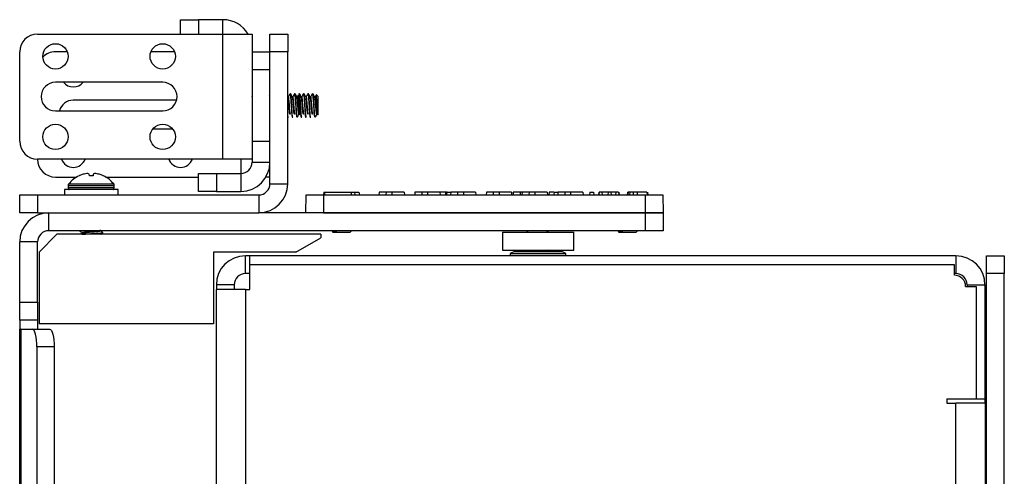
# Model space of a CAD drawing. Header units: inches. Extents: x 0.3 to 33.8, y 0.2 to 21.7.
# Tile 118 of 192: x 17.559 to 18.248, y 12.083 to 12.402. Entities that reach past the tile are written whole.
import ezdxf

# ---------------------------------------------------------------- set-up
doc = ezdxf.new("R2010")
doc.units = ezdxf.units.IN
doc.header["$MEASUREMENT"] = 0

msp = doc.modelspace()

# ---------------------------------------------------------------- linework, layer by layer
at = {"color": 7, "linetype": 'Continuous', "lineweight": 25}
for p, q in [((17.67181, 12.39217), (17.67181, 12.40217)), ((17.67181, 12.40217), (17.68431, 12.40217)), ((17.70143, 12.40217), (17.68431, 12.40217)), ((17.68431, 12.40217), (17.68431, 12.39217)), ((17.70143, 12.39217), (17.70143, 12.40217)), ((17.57181, 12.39217), (17.70143, 12.39217)), ((17.70143, 12.30467), (17.70143, 12.39217)), ((17.70143, 12.39217), (17.72181, 12.39217)), ((17.72181, 12.39217), (17.72181, 12.30467)), ((17.73431, 12.37967), (17.73431, 12.39217)), ((17.73431, 12.39217), (17.74681, 12.39217)), ((17.74681, 12.39217), (17.74681, 12.37967)), ((17.55931, 12.31717), (17.55931, 12.37967)), ((17.59259, 12.37967), (17.58431, 12.37967)), ((17.66759, 12.37967), (17.65103, 12.37967)), ((17.72181, 12.37967), (17.73431, 12.37967)), ((17.74681, 12.37967), (17.73431, 12.37967)), ((17.73431, 12.28754), (17.73431, 12.37967)), ((17.74681, 12.28754), (17.74681, 12.37967)), ((17.73431, 12.36717), (17.72181, 12.36717)), ((17.65931, 12.35842), (17.58431, 12.35842)), ((17.66899, 12.34592), (17.59681, 12.34592)), ((17.72186, 12.34828), (17.72181, 12.34838)), ((17.73431, 12.34838), (17.73399, 12.34891)), ((17.74686, 12.34828), (17.74681, 12.34838)), ((17.74874, 12.35037), (17.74835, 12.35037)), ((17.75187, 12.35037), (17.75148, 12.35037)), ((17.75551, 12.34842), (17.75426, 12.34966)), ((17.75499, 12.35037), (17.7546, 12.35037)), ((17.75551, 12.33592), (17.75551, 12.34842)), ((17.75812, 12.35037), (17.75773, 12.35037)), ((17.76124, 12.35037), (17.76085, 12.35037)), ((17.76437, 12.35037), (17.76398, 12.35037)), ((17.76801, 12.34842), (17.76676, 12.34966)), ((17.76801, 12.33592), (17.76801, 12.34842)), ((17.58431, 12.33842), (17.65931, 12.33842)), ((17.72223, 12.33401), (17.72227, 12.33408)), ((17.73418, 12.33411), (17.73423, 12.33403)), ((17.74681, 12.33397), (17.74718, 12.33397)), ((17.74723, 12.33401), (17.74727, 12.33408)), ((17.74981, 12.33411), (17.74986, 12.33403)), ((17.74991, 12.33397), (17.7503, 12.33397)), ((17.75036, 12.33401), (17.7504, 12.33408)), ((17.75524, 12.33565), (17.75551, 12.33592)), ((17.75616, 12.33397), (17.75655, 12.33397)), ((17.75929, 12.33397), (17.75968, 12.33397)), ((17.76241, 12.33397), (17.7628, 12.33397)), ((17.76774, 12.33565), (17.76801, 12.33592)), ((17.65247, 12.32592), (17.66614, 12.32592)), ((17.72181, 12.31717), (17.73431, 12.31717)), ((17.70143, 12.30467), (17.57181, 12.30467)), ((17.72181, 12.30467), (17.70143, 12.30467)), ((17.71393, 12.30467), (17.71393, 12.29467)), ((17.72181, 12.30467), (17.72181, 12.30254)), ((17.72181, 12.30254), (17.73431, 12.30254)), ((17.58431, 12.29217), (17.59908, 12.29217)), ((17.60088, 12.29308), (17.60081, 12.29308)), ((17.60434, 12.29429), (17.60375, 12.29414)), ((17.60792, 12.29414), (17.60778, 12.29429)), ((17.60802, 12.29317), (17.60792, 12.29414)), ((17.61038, 12.29308), (17.60823, 12.29308)), ((17.6107, 12.29414), (17.61059, 12.29317)), ((17.61083, 12.29429), (17.6107, 12.29414)), ((17.61486, 12.29414), (17.61427, 12.29429)), ((17.6178, 12.29308), (17.61773, 12.29308)), ((17.61953, 12.29217), (17.68431, 12.29217)), ((17.68431, 12.28217), (17.68431, 12.29467)), ((17.68431, 12.29467), (17.69681, 12.29467)), ((17.69681, 12.29467), (17.69681, 12.28217)), ((17.69681, 12.29467), (17.71393, 12.29467)), ((17.71393, 12.29467), (17.71393, 12.28217)), ((17.73431, 12.29217), (17.73147, 12.29217)), ((17.59056, 12.28347), (17.59056, 12.27967)), ((17.60564, 12.28347), (17.59056, 12.28347)), ((17.59321, 12.28634), (17.59321, 12.28491)), ((17.59321, 12.28634), (17.62541, 12.28634)), ((17.59321, 12.28491), (17.62541, 12.28491)), ((17.59322, 12.2848), (17.59363, 12.28368)), ((17.59322, 12.2848), (17.62539, 12.2848)), ((17.59355, 12.28734), (17.62506, 12.28734)), ((17.59363, 12.28368), (17.62498, 12.28368)), ((17.62806, 12.28347), (17.60564, 12.28347)), ((17.62498, 12.28368), (17.62539, 12.2848)), ((17.62541, 12.28491), (17.62541, 12.28634)), ((17.62806, 12.27967), (17.62806, 12.28347)), ((17.73431, 12.28754), (17.74681, 12.28754)), ((17.55931, 12.26717), (17.55931, 12.27967)), ((17.55931, 12.27967), (17.57181, 12.27967)), ((17.57181, 12.27967), (17.57181, 12.26717)), ((17.57181, 12.27967), (17.72643, 12.27967)), ((17.69681, 12.28217), (17.68431, 12.28217)), ((17.69681, 12.28217), (17.71393, 12.28217)), ((17.72643, 12.27967), (17.72643, 12.26717)), ((17.75931, 12.26717), (17.75952, 12.27967)), ((17.75952, 12.27967), (17.77181, 12.27967)), ((17.77198, 12.28167), (17.7718, 12.27967)), ((17.77181, 12.27967), (17.77181, 12.26717)), ((17.77181, 12.27967), (17.99681, 12.27967)), ((17.77198, 12.28167), (17.77246, 12.28167)), ((17.77246, 12.28167), (17.77233, 12.27967)), ((17.77246, 12.28167), (17.79108, 12.28167)), ((17.79108, 12.28167), (17.79108, 12.27967)), ((17.79108, 12.28167), (17.79352, 12.28167)), ((17.79352, 12.28167), (17.79377, 12.27967)), ((17.79352, 12.28167), (17.79649, 12.28167)), ((17.79649, 12.28167), (17.79681, 12.27967)), ((17.81071, 12.28167), (17.81054, 12.27967)), ((17.81548, 12.28167), (17.81543, 12.27967)), ((17.81957, 12.28167), (17.81957, 12.27967)), ((17.82813, 12.28167), (17.82831, 12.27967)), ((17.83571, 12.28167), (17.83554, 12.27967)), ((17.84048, 12.28167), (17.84043, 12.27967)), ((17.84457, 12.28167), (17.84457, 12.27967)), ((17.85313, 12.28167), (17.85331, 12.27967)), ((17.85707, 12.28167), (17.85707, 12.27967)), ((17.85813, 12.28167), (17.85728, 12.28167)), ((17.85798, 12.28167), (17.85781, 12.27967)), ((17.85798, 12.28167), (17.86063, 12.28167)), ((17.86071, 12.28167), (17.86054, 12.27967)), ((17.86063, 12.28167), (17.86067, 12.28121)), ((17.86548, 12.28167), (17.86543, 12.27967)), ((17.86957, 12.28167), (17.86957, 12.27967)), ((17.87109, 12.28167), (17.86978, 12.28167)), ((17.87813, 12.28167), (17.87831, 12.27967)), ((17.88571, 12.28167), (17.88554, 12.27967)), ((17.89048, 12.28167), (17.89043, 12.27967)), ((17.89457, 12.28167), (17.89457, 12.27967)), ((17.90313, 12.28167), (17.90331, 12.27967)), ((17.90446, 12.28167), (17.90429, 12.27967)), ((17.90923, 12.28167), (17.90918, 12.27967)), ((17.9104, 12.28167), (17.90923, 12.28167)), ((17.91071, 12.28167), (17.91054, 12.27967)), ((17.91548, 12.28167), (17.91543, 12.27967)), ((17.91957, 12.28167), (17.91957, 12.27967)), ((17.9213, 12.28167), (17.92008, 12.28167)), ((17.92813, 12.28167), (17.92831, 12.27967)), ((17.92946, 12.28167), (17.92929, 12.27967)), ((17.93298, 12.28167), (17.93281, 12.27967)), ((17.93298, 12.28167), (17.93548, 12.28167)), ((17.93548, 12.28167), (17.93549, 12.28167)), ((17.93548, 12.28167), (17.93559, 12.28027)), ((17.93571, 12.28167), (17.93554, 12.27967)), ((17.94048, 12.28167), (17.94043, 12.27967)), ((17.94457, 12.28167), (17.94457, 12.27967)), ((17.95313, 12.28167), (17.95331, 12.27967)), ((17.95798, 12.28167), (17.95781, 12.27967)), ((17.95798, 12.28167), (17.96063, 12.28167)), ((17.96063, 12.28167), (17.96081, 12.27967)), ((17.9643, 12.28167), (17.96413, 12.27967)), ((17.9643, 12.28167), (17.96413, 12.27967)), ((17.96448, 12.28167), (17.96431, 12.27967)), ((17.96646, 12.28167), (17.96448, 12.28167)), ((17.96646, 12.28167), (17.96664, 12.27967)), ((17.97076, 12.28167), (17.96646, 12.28167)), ((17.97076, 12.28167), (17.97059, 12.27967)), ((17.97275, 12.28167), (17.97076, 12.28167)), ((17.97275, 12.28167), (17.97292, 12.27967)), ((17.97615, 12.28167), (17.97275, 12.28167)), ((17.97615, 12.28167), (17.97597, 12.27967)), ((17.97813, 12.28167), (17.97615, 12.28167)), ((17.97813, 12.28167), (17.97831, 12.27967)), ((17.97831, 12.28167), (17.97848, 12.27967)), ((17.97831, 12.28167), (17.97848, 12.27967)), ((17.9843, 12.28167), (17.98413, 12.27967)), ((17.98448, 12.28167), (17.98431, 12.27967)), ((17.98477, 12.28167), (17.9846, 12.27967)), ((17.98585, 12.28167), (17.98572, 12.27967)), ((17.98825, 12.28167), (17.98819, 12.27967)), ((17.99117, 12.28167), (17.99117, 12.27967)), ((17.99681, 12.26717), (17.99681, 12.27967)), ((17.99681, 12.27967), (18.00909, 12.27967)), ((17.99787, 12.28167), (17.99804, 12.27967)), ((17.99831, 12.27967), (17.99813, 12.28167)), ((17.99813, 12.28167), (17.99831, 12.27967)), ((17.99831, 12.28167), (17.99848, 12.27967)), ((17.99831, 12.28167), (17.99848, 12.27967)), ((18.00909, 12.27967), (18.00931, 12.26717)), ((17.57181, 12.26717), (17.55931, 12.26717)), ((17.57181, 12.26717), (17.72643, 12.26717)), ((17.57968, 12.25467), (17.57968, 12.26717)), ((17.99681, 12.26717), (17.72643, 12.26717)), ((17.77181, 12.26717), (17.99681, 12.26717)), ((18.00931, 12.26717), (17.99681, 12.26717)), ((17.99681, 12.25467), (17.99681, 12.26717)), ((17.99681, 12.26717), (18.00931, 12.26717)), ((18.00931, 12.26717), (18.00931, 12.25467)), ((17.58531, 12.25217), (17.57281, 12.23967)), ((17.99681, 12.25467), (17.57968, 12.25467)), ((17.76981, 12.25217), (17.58531, 12.25217)), ((17.60111, 12.25467), (17.60111, 12.25456)), ((17.6152, 12.25481), (17.61581, 12.25517)), ((17.61751, 12.253), (17.61751, 12.25339)), ((17.75248, 12.23967), (17.76981, 12.24967)), ((17.76981, 12.25217), (17.76981, 12.24967)), ((17.77786, 12.25411), (17.77845, 12.25352)), ((17.77812, 12.25467), (17.77819, 12.25463)), ((17.79016, 12.25352), (17.77845, 12.25352)), ((17.79016, 12.25352), (17.79131, 12.25467)), ((17.89681, 12.25367), (17.89681, 12.24117)), ((17.89681, 12.25367), (17.94681, 12.25367)), ((17.91361, 12.25467), (17.91361, 12.25443)), ((17.92777, 12.25434), (17.92795, 12.25447)), ((17.94681, 12.24117), (17.94681, 12.25367)), ((17.97786, 12.25411), (17.97845, 12.25352)), ((17.97812, 12.25467), (17.97819, 12.25463)), ((17.99016, 12.25352), (17.97845, 12.25352)), ((17.99016, 12.25352), (17.99131, 12.25467)), ((18.00931, 12.25467), (17.99681, 12.25467)), ((17.57181, 12.2468), (17.55931, 12.2468)), ((17.55931, 12.20467), (17.55931, 12.2468)), ((17.57181, 12.20467), (17.57181, 12.2468)), ((17.57281, 12.23967), (17.57281, 12.18967)), ((17.69481, 12.23967), (17.69481, 12.18967)), ((17.75248, 12.23967), (17.69481, 12.23967)), ((17.71718, 12.22467), (17.71718, 12.23717)), ((17.7203, 12.23717), (17.71718, 12.23717)), ((17.7203, 12.23092), (17.7203, 12.23717)), ((18.21393, 12.23717), (17.7203, 12.23717)), ((17.89681, 12.24117), (17.94681, 12.24117)), ((17.90531, 12.24017), (17.90231, 12.23867)), ((17.90231, 12.23867), (17.90231, 12.23717)), ((17.90231, 12.23867), (17.94131, 12.23867)), ((17.90531, 12.24017), (17.93831, 12.24017)), ((17.91487, 12.24117), (17.91569, 12.24069)), ((17.91569, 12.24044), (17.91523, 12.24017)), ((17.91581, 12.24069), (17.91566, 12.2408)), ((17.92979, 12.2407), (17.92901, 12.24117)), ((17.9296, 12.24017), (17.92999, 12.2404)), ((17.92972, 12.24067), (17.9299, 12.24076)), ((17.93001, 12.24037), (17.93001, 12.24076)), ((17.94131, 12.23867), (17.93831, 12.24017)), ((17.94131, 12.23717), (17.94131, 12.23867)), ((18.21393, 12.23717), (18.21393, 12.22467)), ((18.23531, 12.22467), (18.23531, 12.23717)), ((18.23531, 12.23717), (18.24781, 12.23717)), ((18.24781, 12.23717), (18.24781, 12.22467)), ((17.7203, 12.21367), (17.7203, 12.23092)), ((18.21287, 12.23092), (17.7203, 12.23092)), ((18.21287, 12.22361), (18.21287, 12.23092)), ((17.7203, 12.22467), (17.71718, 12.22467)), ((18.21393, 12.22467), (18.21287, 12.22467)), ((18.24781, 12.22467), (18.23531, 12.22467)), ((18.23531, 10.68467), (18.23531, 12.22467)), ((18.24781, 10.68467), (18.24781, 12.22467)), ((17.70931, 12.2168), (17.69681, 12.2168)), ((17.69681, 12.2168), (17.69681, 12.21367)), ((17.70931, 12.2168), (17.70931, 12.21367)), ((18.22074, 12.21574), (18.22806, 12.21574)), ((18.22181, 12.2168), (18.23431, 12.2168)), ((18.22181, 12.2168), (18.22181, 12.21574)), ((18.22806, 12.21574), (18.22806, 12.13717)), ((18.23431, 12.13717), (18.23431, 12.2168)), ((17.69681, 10.69567), (17.69681, 12.21367)), ((17.71718, 12.21367), (17.69681, 12.21367)), ((17.71718, 12.21367), (17.71718, 10.69567)), ((17.71718, 12.21367), (17.7203, 12.21367)), ((17.55931, 12.19217), (17.55931, 12.20467)), ((17.55931, 12.20467), (17.57181, 12.20467)), ((17.57181, 12.20467), (17.57181, 12.19217)), ((18.23431, 12.19967), (18.23531, 12.19967)), ((17.57181, 12.19217), (17.55931, 12.19217)), ((17.55931, 12.19217), (17.55931, 12.18592)), ((17.57181, 12.19217), (17.57181, 12.18592)), ((17.69481, 12.18967), (17.57281, 12.18967)), ((17.55931, 10.72342), (17.55931, 12.18592)), ((17.56, 12.18592), (17.55931, 12.18592)), ((17.56, 12.18592), (17.56, 10.72342)), ((17.56, 12.18592), (17.56813, 12.18592)), ((17.56813, 12.18592), (17.5802, 12.18592)), ((17.58344, 12.17342), (17.57136, 12.17342)), ((17.57136, 12.17342), (17.57136, 10.73592)), ((17.58344, 12.17342), (17.58344, 10.73592)), ((18.20768, 12.13717), (18.20768, 12.13417)), ((18.20768, 12.13717), (18.22806, 12.13717)), ((18.20768, 12.13417), (18.21393, 12.13417)), ((18.21393, 10.77517), (18.21393, 12.13417)), ((18.23431, 12.13417), (18.21393, 12.13417)), ((18.22806, 12.13717), (18.23431, 12.13717)), ((18.23431, 12.13417), (18.23431, 12.13717)), ((18.23431, 12.13417), (18.23431, 10.77517))]:
    msp.add_line(p, q, dxfattribs=at)
at = {"color": 7, "linetype": 'Continuous', "lineweight": 25, "flags": 128}
for points in [[(17.59024, 12.36998), (17.59055, 12.3703), (17.59087, 12.37061)], [(17.66524, 12.36998), (17.66555, 12.3703), (17.66587, 12.37061)], [(17.59024, 12.31373), (17.59055, 12.31405), (17.59087, 12.31436)], [(17.66524, 12.31373), (17.66555, 12.31405), (17.66587, 12.31436)], [(17.57136, 12.17342), (17.5713, 12.17586), (17.57112, 12.1782), (17.57082, 12.18036), (17.57042, 12.18226), (17.56993, 12.18381), (17.56937, 12.18497), (17.56876, 12.18568), (17.56813, 12.18592)], [(17.5802, 12.18592), (17.58083, 12.18568), (17.58144, 12.18497), (17.582, 12.18381), (17.58249, 12.18226), (17.58289, 12.18036), (17.58319, 12.1782), (17.58337, 12.17586), (17.58344, 12.17342)]]:
    msp.add_lwpolyline(points, dxfattribs=at)
at = {"color": 7, "linetype": 'Continuous', "lineweight": 25}
for centre in [(17.58431, 12.37654), (17.65931, 12.37654), (17.58431, 12.32029), (17.65931, 12.32029)]:
    msp.add_circle(centre, 0.00885, dxfattribs=at)
for centre, radius, start, end in [((17.70143, 12.3818), 0.02037, 30.60914, 90), ((17.57181, 12.37967), 0.0125, 90, 180), ((17.58431, 12.36717), 0.0125, 90, 134.96889), ((17.58431, 12.34842), 0.01, 90, 270), ((17.59681, 12.36404), 0.00885, 219.464, 320.536), ((17.65931, 12.34842), 0.01, 270, 90), ((17.59681, 12.33592), 0.01, 90, 165.52249), ((17.57181, 12.31717), 0.0125, 180, 270), ((17.58431, 12.30467), 0.0125, 180, 270), ((17.59681, 12.30779), 0.00885, 200.67749, 339.32251), ((17.67181, 12.30779), 0.00885, 200.67749, 339.32251), ((17.71393, 12.30254), 0.00787, 270, 0), ((17.71393, 12.30254), 0.02037, 270, 0), ((17.60931, 12.27489), 0.02008, 115.02693, 141.66575), ((17.6093, 12.27477), 0.02014, 105.98604, 114.00582), ((17.60801, 12.27772), 0.01697, 96.27245, 102.47899), ((17.606, 12.29079), 0.00392, 62.98189, 75.27174), ((17.61261, 12.29079), 0.00392, 104.72826, 117.01811), ((17.6106, 12.27772), 0.01697, 77.52101, 83.72755), ((17.60931, 12.27477), 0.02014, 65.99418, 74.01396), ((17.60931, 12.27489), 0.02008, 38.33425, 64.97307), ((17.59482, 12.28634), 0.00161, 141.66575, 180), ((17.59353, 12.28491), 0.000322, 180, 200), ((17.59393, 12.28379), 0.000322, 200, 270), ((17.62468, 12.28379), 0.000322, 270, 340), ((17.6238, 12.28634), 0.00161, 0, 38.33425), ((17.62508, 12.28491), 0.000322, 340, 0), ((17.72643, 12.28754), 0.02037, 270, 0), ((17.72643, 12.28754), 0.00787, 270, 0), ((17.57968, 12.2468), 0.02037, 90, 180), ((17.57968, 12.2468), 0.00787, 90, 180), ((17.71718, 12.2168), 0.02037, 90, 180), ((18.21393, 12.2168), 0.02037, 0, 90), ((17.71718, 12.2168), 0.00787, 90, 180), ((18.21287, 12.21574), 0.00787, 0, 90), ((18.21393, 12.2168), 0.00787, 0, 90)]:
    msp.add_arc(centre, radius, start, end, dxfattribs=at)
for points, knots in [([(17.74842, 12.33615), (17.74837, 12.33608), (17.74826, 12.33592), (17.74808, 12.33676), (17.74789, 12.33839), (17.74769, 12.34063), (17.7475, 12.34309), (17.7473, 12.34544), (17.74711, 12.34721), (17.74696, 12.34817), (17.74688, 12.34819), (17.74686, 12.34819)], [0, 0, 0, 0, 0.089295, 0.214401, 0.339507, 0.464612, 0.589718, 0.714824, 0.83993, 0.965035, 1, 1, 1, 1]), ([(17.74829, 12.35031), (17.7481, 12.34997), (17.7477, 12.34929), (17.7473, 12.34861), (17.7471, 12.34827)], [0, 0, 0, 0, 0.500399, 1, 1, 1, 1]), ([(17.74874, 12.33611), (17.74872, 12.33608), (17.74863, 12.33598), (17.74847, 12.33678), (17.74828, 12.33839), (17.74808, 12.34063), (17.74789, 12.3431), (17.74769, 12.34543), (17.7475, 12.34723), (17.74733, 12.34826), (17.74722, 12.34824), (17.74718, 12.34823)], [0, 0, 0, 0, 0.045209, 0.170414, 0.295619, 0.420823, 0.546028, 0.671232, 0.796437, 0.921642, 1, 1, 1, 1]), ([(17.74835, 12.35022), (17.74839, 12.35023), (17.7485, 12.35026), (17.74867, 12.34889), (17.74886, 12.3465), (17.74906, 12.3434), (17.74926, 12.34013), (17.74945, 12.33714), (17.74965, 12.335), (17.7498, 12.33394), (17.74989, 12.33408), (17.74991, 12.33412)], [0, 0, 0, 0, 0.078244, 0.203244, 0.328244, 0.453244, 0.578244, 0.703244, 0.828244, 0.953244, 1, 1, 1, 1]), ([(17.7503, 12.33412), (17.75028, 12.33408), (17.75019, 12.33394), (17.75004, 12.335), (17.74984, 12.33714), (17.74965, 12.34013), (17.74945, 12.3434), (17.74926, 12.3465), (17.74906, 12.34889), (17.74889, 12.35026), (17.74878, 12.35023), (17.74874, 12.35022)], [0, 0, 0, 0, 0.046756, 0.171756, 0.296756, 0.421756, 0.546756, 0.671756, 0.796756, 0.921756, 1, 1, 1, 1]), ([(17.74998, 12.34828), (17.74979, 12.34862), (17.74939, 12.3493), (17.749, 12.34998), (17.7488, 12.35032)], [0, 0, 0, 0, 0.499808, 1, 1, 1, 1]), ([(17.75154, 12.33615), (17.7515, 12.33608), (17.75139, 12.33592), (17.75121, 12.33676), (17.75101, 12.33839), (17.75082, 12.34063), (17.75062, 12.3431), (17.75043, 12.34543), (17.75023, 12.34723), (17.75006, 12.34825), (17.74996, 12.34823), (17.74992, 12.34823)], [0, 0, 0, 0, 0.085721, 0.205819, 0.325917, 0.446016, 0.566114, 0.686212, 0.80631, 0.926408, 1, 1, 1, 1]), ([(17.75142, 12.35031), (17.75122, 12.34997), (17.75082, 12.34929), (17.75043, 12.34861), (17.75023, 12.34827)], [0, 0, 0, 0, 0.500399, 1, 1, 1, 1]), ([(17.75186, 12.33611), (17.75184, 12.33608), (17.75175, 12.33598), (17.7516, 12.33678), (17.7514, 12.33839), (17.75121, 12.34063), (17.75101, 12.3431), (17.75082, 12.34543), (17.75062, 12.34723), (17.75045, 12.34826), (17.75035, 12.34824), (17.7503, 12.34823)], [0, 0, 0, 0, 0.045209, 0.170414, 0.295619, 0.420823, 0.546028, 0.671232, 0.796437, 0.921642, 1, 1, 1, 1]), ([(17.75148, 12.35022), (17.75152, 12.35023), (17.75162, 12.35026), (17.75179, 12.34889), (17.75199, 12.3465), (17.75219, 12.3434), (17.75238, 12.34013), (17.75258, 12.33713), (17.75277, 12.33504), (17.75291, 12.334), (17.75298, 12.33407), (17.75298, 12.33407)], [0, 0, 0, 0, 0.0813106, 0.211209, 0.3411074, 0.4710058, 0.6009043, 0.7308027, 0.8607011, 0.9905995, 1, 1, 1, 1]), ([(17.75348, 12.33416), (17.75344, 12.33408), (17.75333, 12.33388), (17.75316, 12.33499), (17.75297, 12.33715), (17.75277, 12.34013), (17.75258, 12.3434), (17.75238, 12.3465), (17.75219, 12.34889), (17.75201, 12.35026), (17.75191, 12.35023), (17.75187, 12.35022)], [0, 0, 0, 0, 0.076792, 0.197853, 0.318914, 0.439976, 0.561037, 0.682098, 0.80316, 0.924221, 1, 1, 1, 1]), ([(17.75311, 12.34828), (17.75291, 12.34862), (17.75252, 12.3493), (17.75212, 12.34998), (17.75193, 12.35032)], [0, 0, 0, 0, 0.499808, 1, 1, 1, 1]), ([(17.75467, 12.33615), (17.75462, 12.33608), (17.75451, 12.33592), (17.75433, 12.33676), (17.75414, 12.33839), (17.75394, 12.34063), (17.75375, 12.3431), (17.75355, 12.34543), (17.75336, 12.34723), (17.75319, 12.34825), (17.75308, 12.34823), (17.75304, 12.34823)], [0, 0, 0, 0, 0.085721, 0.205819, 0.325917, 0.446016, 0.566114, 0.686212, 0.80631, 0.926408, 1, 1, 1, 1]), ([(17.75414, 12.34961), (17.75407, 12.3495), (17.75381, 12.34906), (17.75355, 12.34861), (17.75335, 12.34827)], [0, 0, 0, 0, 0.240506, 1, 1, 1, 1]), ([(17.75499, 12.33611), (17.75497, 12.33608), (17.75488, 12.33598), (17.75472, 12.33678), (17.75453, 12.33839), (17.75433, 12.34063), (17.75414, 12.3431), (17.75394, 12.34543), (17.75375, 12.34723), (17.75358, 12.34826), (17.75347, 12.34824), (17.75343, 12.34823)], [0, 0, 0, 0, 0.045209, 0.170414, 0.295619, 0.420823, 0.546028, 0.671232, 0.796437, 0.921642, 1, 1, 1, 1]), ([(17.75521, 12.33568), (17.7552, 12.33566), (17.75516, 12.33551), (17.75508, 12.33594), (17.75498, 12.33701), (17.75487, 12.33875), (17.75477, 12.3409), (17.75466, 12.34327), (17.75456, 12.34558), (17.75446, 12.3476), (17.75435, 12.34901), (17.75427, 12.3497), (17.75423, 12.34964), (17.75422, 12.34962)], [0, 0, 0, 0, 0.018507, 0.118698, 0.219103, 0.321589, 0.425791, 0.530632, 0.638603, 0.7465, 0.857571, 0.969284, 1, 1, 1, 1]), ([(17.7546, 12.35022), (17.75464, 12.35025), (17.75473, 12.3503), (17.75483, 12.34949), (17.75488, 12.34904)], [0, 0, 0, 0, 0.442229, 1, 1, 1, 1]), ([(17.75532, 12.3486), (17.75532, 12.34865), (17.75525, 12.3495), (17.75514, 12.35023), (17.75503, 12.35022), (17.75499, 12.35022)], [0, 0, 0, 0, 0.039047, 0.630055, 1, 1, 1, 1]), ([(17.75623, 12.34828), (17.75604, 12.34862), (17.75564, 12.3493), (17.75525, 12.34998), (17.75505, 12.35032)], [0, 0, 0, 0, 0.499808, 1, 1, 1, 1]), ([(17.75655, 12.33412), (17.75653, 12.33408), (17.75644, 12.33394), (17.75629, 12.335), (17.75609, 12.33715), (17.7559, 12.34012), (17.7557, 12.34343), (17.75557, 12.3454), (17.75551, 12.34639)], [0, 0, 0, 0, 0.069602, 0.255682, 0.441761, 0.627841, 0.81392, 1, 1, 1, 1]), ([(17.75779, 12.33615), (17.75775, 12.33608), (17.75764, 12.33592), (17.75746, 12.33676), (17.75726, 12.33839), (17.75707, 12.34063), (17.75687, 12.3431), (17.75668, 12.34543), (17.75648, 12.34723), (17.75631, 12.34825), (17.75621, 12.34823), (17.75617, 12.34823)], [0, 0, 0, 0, 0.085721, 0.205819, 0.325917, 0.446016, 0.566114, 0.686212, 0.80631, 0.926408, 1, 1, 1, 1]), ([(17.75767, 12.35031), (17.75747, 12.34997), (17.75707, 12.34929), (17.75668, 12.34861), (17.75648, 12.34827)], [0, 0, 0, 0, 0.500399, 1, 1, 1, 1]), ([(17.75811, 12.33611), (17.75809, 12.33608), (17.758, 12.33598), (17.75785, 12.33678), (17.75765, 12.33839), (17.75746, 12.34063), (17.75726, 12.3431), (17.75707, 12.34543), (17.75687, 12.34723), (17.7567, 12.34826), (17.7566, 12.34824), (17.75655, 12.34823)], [0, 0, 0, 0, 0.045209, 0.170414, 0.295619, 0.420823, 0.546028, 0.671232, 0.796437, 0.921642, 1, 1, 1, 1]), ([(17.75773, 12.35022), (17.75777, 12.35023), (17.75787, 12.35026), (17.75804, 12.34889), (17.75824, 12.3465), (17.75844, 12.3434), (17.75863, 12.34013), (17.75883, 12.33714), (17.75902, 12.335), (17.75918, 12.33394), (17.75926, 12.33408), (17.75929, 12.33412)], [0, 0, 0, 0, 0.0782444, 0.2032444, 0.3282444, 0.4532444, 0.5782444, 0.7032444, 0.8282444, 0.9532444, 1, 1, 1, 1]), ([(17.75968, 12.33412), (17.75966, 12.33408), (17.75957, 12.33394), (17.75941, 12.335), (17.75922, 12.33714), (17.75902, 12.34013), (17.75883, 12.3434), (17.75863, 12.3465), (17.75844, 12.34889), (17.75826, 12.35026), (17.75816, 12.35023), (17.75812, 12.35022)], [0, 0, 0, 0, 0.046756, 0.171756, 0.296756, 0.421756, 0.546756, 0.671756, 0.796756, 0.921756, 1, 1, 1, 1]), ([(17.75936, 12.34828), (17.75916, 12.34862), (17.75877, 12.3493), (17.75837, 12.34998), (17.75818, 12.35032)], [0, 0, 0, 0, 0.499808, 1, 1, 1, 1]), ([(17.76092, 12.33615), (17.76087, 12.33608), (17.76076, 12.33592), (17.76058, 12.33676), (17.76039, 12.33839), (17.76019, 12.34063), (17.76, 12.3431), (17.7598, 12.34543), (17.75961, 12.34723), (17.75944, 12.34825), (17.75933, 12.34823), (17.75929, 12.34823)], [0, 0, 0, 0, 0.085721, 0.205819, 0.325917, 0.446016, 0.566114, 0.686212, 0.80631, 0.926408, 1, 1, 1, 1]), ([(17.76079, 12.35031), (17.7606, 12.34997), (17.7602, 12.34929), (17.7598, 12.34861), (17.7596, 12.34827)], [0, 0, 0, 0, 0.500399, 1, 1, 1, 1]), ([(17.76124, 12.33611), (17.76122, 12.33608), (17.76113, 12.33598), (17.76097, 12.33678), (17.76078, 12.33839), (17.76058, 12.34063), (17.76039, 12.3431), (17.76019, 12.34543), (17.76, 12.34723), (17.75983, 12.34826), (17.75972, 12.34824), (17.75968, 12.34823)], [0, 0, 0, 0, 0.045209, 0.170414, 0.295619, 0.420823, 0.546028, 0.671232, 0.796437, 0.921642, 1, 1, 1, 1]), ([(17.76085, 12.35022), (17.76089, 12.35023), (17.761, 12.35026), (17.76117, 12.34889), (17.76136, 12.3465), (17.76156, 12.3434), (17.76176, 12.34013), (17.76195, 12.33714), (17.76215, 12.335), (17.7623, 12.33394), (17.76239, 12.33408), (17.76241, 12.33412)], [0, 0, 0, 0, 0.078244, 0.203244, 0.328244, 0.453244, 0.578244, 0.703244, 0.828244, 0.953244, 1, 1, 1, 1]), ([(17.7628, 12.33412), (17.76278, 12.33408), (17.76269, 12.33394), (17.76254, 12.335), (17.76234, 12.33714), (17.76215, 12.34013), (17.76195, 12.3434), (17.76176, 12.3465), (17.76156, 12.34889), (17.76139, 12.35026), (17.76128, 12.35023), (17.76124, 12.35022)], [0, 0, 0, 0, 0.046756, 0.171756, 0.296756, 0.421756, 0.546756, 0.671756, 0.796756, 0.921756, 1, 1, 1, 1]), ([(17.76248, 12.34828), (17.76229, 12.34862), (17.76189, 12.3493), (17.7615, 12.34998), (17.7613, 12.35032)], [0, 0, 0, 0, 0.499808, 1, 1, 1, 1]), ([(17.76404, 12.33615), (17.764, 12.33608), (17.76389, 12.33592), (17.76371, 12.33676), (17.76351, 12.33839), (17.76332, 12.34063), (17.76312, 12.3431), (17.76293, 12.34543), (17.76273, 12.34723), (17.76256, 12.34825), (17.76246, 12.34823), (17.76242, 12.34823)], [0, 0, 0, 0, 0.085721, 0.205819, 0.325917, 0.446016, 0.566114, 0.686212, 0.80631, 0.926408, 1, 1, 1, 1]), ([(17.76392, 12.35031), (17.76372, 12.34997), (17.76332, 12.34929), (17.76293, 12.34861), (17.76273, 12.34827)], [0, 0, 0, 0, 0.500399, 1, 1, 1, 1]), ([(17.76436, 12.33611), (17.76434, 12.33608), (17.76425, 12.33598), (17.7641, 12.33678), (17.7639, 12.33839), (17.76371, 12.34063), (17.76351, 12.3431), (17.76332, 12.34543), (17.76312, 12.34723), (17.76295, 12.34826), (17.76285, 12.34824), (17.7628, 12.34823)], [0, 0, 0, 0, 0.045209, 0.170414, 0.295619, 0.420823, 0.546028, 0.671232, 0.796437, 0.921642, 1, 1, 1, 1]), ([(17.76398, 12.35022), (17.76402, 12.35023), (17.76412, 12.35026), (17.76429, 12.34889), (17.76449, 12.3465), (17.76469, 12.3434), (17.76488, 12.34013), (17.76508, 12.33713), (17.76527, 12.33504), (17.76541, 12.334), (17.76548, 12.33407), (17.76548, 12.33407)], [0, 0, 0, 0, 0.0813106, 0.211209, 0.3411074, 0.4710058, 0.6009043, 0.7308027, 0.8607011, 0.9905995, 1, 1, 1, 1]), ([(17.76598, 12.33416), (17.76594, 12.33408), (17.76583, 12.33388), (17.76566, 12.33499), (17.76547, 12.33715), (17.76527, 12.34013), (17.76508, 12.3434), (17.76488, 12.3465), (17.76469, 12.34889), (17.76451, 12.35026), (17.76441, 12.35023), (17.76437, 12.35022)], [0, 0, 0, 0, 0.076792, 0.197853, 0.318914, 0.439976, 0.561037, 0.682098, 0.80316, 0.924221, 1, 1, 1, 1]), ([(17.76561, 12.34828), (17.76541, 12.34862), (17.76502, 12.3493), (17.76462, 12.34998), (17.76443, 12.35032)], [0, 0, 0, 0, 0.499808, 1, 1, 1, 1]), ([(17.76717, 12.33615), (17.76712, 12.33608), (17.76701, 12.33592), (17.76683, 12.33676), (17.76664, 12.33839), (17.76644, 12.34063), (17.76625, 12.3431), (17.76605, 12.34543), (17.76586, 12.34723), (17.76569, 12.34825), (17.76558, 12.34823), (17.76554, 12.34823)], [0, 0, 0, 0, 0.085721, 0.205819, 0.325917, 0.446016, 0.566114, 0.686212, 0.80631, 0.926408, 1, 1, 1, 1]), ([(17.76664, 12.34961), (17.76657, 12.3495), (17.76631, 12.34906), (17.76605, 12.34861), (17.76585, 12.34827)], [0, 0, 0, 0, 0.2405062, 1, 1, 1, 1]), ([(17.76749, 12.33611), (17.76747, 12.33608), (17.76738, 12.33598), (17.76722, 12.33678), (17.76703, 12.33839), (17.76683, 12.34063), (17.76664, 12.3431), (17.76644, 12.34543), (17.76625, 12.34723), (17.76608, 12.34826), (17.76597, 12.34824), (17.76593, 12.34823)], [0, 0, 0, 0, 0.045209, 0.170414, 0.295619, 0.420823, 0.546028, 0.671232, 0.796437, 0.921642, 1, 1, 1, 1]), ([(17.76771, 12.33568), (17.7677, 12.33566), (17.76766, 12.33551), (17.76758, 12.33594), (17.76748, 12.33701), (17.76737, 12.33875), (17.76727, 12.3409), (17.76716, 12.34327), (17.76706, 12.34558), (17.76696, 12.3476), (17.76685, 12.34901), (17.76677, 12.3497), (17.76673, 12.34964), (17.76672, 12.34962)], [0, 0, 0, 0, 0.018507, 0.118698, 0.219103, 0.321589, 0.425791, 0.530632, 0.638603, 0.7465, 0.857571, 0.969284, 1, 1, 1, 1]), ([(17.75551, 12.34018), (17.75557, 12.33916), (17.7557, 12.33713), (17.7559, 12.33501), (17.75605, 12.33394), (17.75614, 12.33408), (17.75616, 12.33412)], [0, 0, 0, 0, 0.29638, 0.59276, 0.889141, 1, 1, 1, 1]), ([(17.74718, 12.33412), (17.74716, 12.33408), (17.74707, 12.33395), (17.74694, 12.33472), (17.74684, 12.33589), (17.74681, 12.33631)], [0, 0, 0, 0, 0.1950136, 0.7163778, 1, 1, 1, 1]), ([(17.75348, 12.33401), (17.75368, 12.33435), (17.75408, 12.33503), (17.75447, 12.33572), (17.75467, 12.33606)], [0, 0, 0, 0, 0.500444, 1, 1, 1, 1]), ([(17.76598, 12.33401), (17.76618, 12.33435), (17.76658, 12.33503), (17.76697, 12.33572), (17.76717, 12.33606)], [0, 0, 0, 0, 0.500444, 1, 1, 1, 1]), ([(17.6011, 12.29317), (17.60107, 12.29316), (17.60102, 12.29314), (17.60095, 12.29311), (17.6009, 12.29309), (17.60088, 12.29309), (17.60088, 12.29308)], [0, 0, 0, 0, 0.252692, 0.505517, 0.753442, 1, 1, 1, 1]), ([(17.607, 12.29459), (17.60691, 12.2946), (17.60675, 12.29463), (17.60642, 12.29461), (17.60621, 12.29459), (17.60615, 12.29459)], [0, 0, 0, 0, 0.427159, 0.854349, 1, 1, 1, 1]), ([(17.60823, 12.29308), (17.6082, 12.29309), (17.60815, 12.29309), (17.60809, 12.2931), (17.60804, 12.29313), (17.60802, 12.29315), (17.60802, 12.29317), (17.60802, 12.29317)], [0, 0, 0, 0, 0.22437, 0.448414, 0.680903, 0.925575, 1, 1, 1, 1]), ([(17.61059, 12.29317), (17.61059, 12.29316), (17.61058, 12.29314), (17.61053, 12.29311), (17.61047, 12.29309), (17.61041, 12.29309), (17.61038, 12.29308)], [0, 0, 0, 0, 0.252692, 0.505517, 0.753442, 1, 1, 1, 1]), ([(17.61246, 12.29459), (17.6123, 12.2946), (17.612, 12.29463), (17.61174, 12.29461), (17.61164, 12.29459), (17.61161, 12.29459)], [0, 0, 0, 0, 0.427159, 0.854349, 1, 1, 1, 1]), ([(17.61773, 12.29308), (17.61773, 12.29309), (17.61772, 12.29309), (17.61767, 12.2931), (17.61761, 12.29313), (17.61755, 12.29315), (17.61752, 12.29317), (17.61751, 12.29317)], [0, 0, 0, 0, 0.22437, 0.448414, 0.680903, 0.925575, 1, 1, 1, 1]), ([(17.81548, 12.28167), (17.81465, 12.28167), (17.81296, 12.28167), (17.81147, 12.28167), (17.81071, 12.28167)], [0, 0, 0, 0, 0.493846, 1, 1, 1, 1]), ([(17.81957, 12.28167), (17.81917, 12.28167), (17.81836, 12.28167), (17.81699, 12.28167), (17.81604, 12.28167), (17.81548, 12.28167)], [0, 0, 0, 0, 0.29012, 0.580356, 1, 1, 1, 1]), ([(17.82813, 12.28167), (17.82746, 12.28167), (17.82611, 12.28167), (17.82329, 12.28167), (17.82103, 12.28167), (17.81957, 12.28167)], [0, 0, 0, 0, 0.26283, 0.5259, 1, 1, 1, 1]), ([(17.84048, 12.28167), (17.83965, 12.28167), (17.83796, 12.28167), (17.83647, 12.28167), (17.83571, 12.28167)], [0, 0, 0, 0, 0.493846, 1, 1, 1, 1]), ([(17.84002, 12.28167), (17.83996, 12.28167), (17.83962, 12.28167), (17.83937, 12.28167), (17.83932, 12.28167), (17.8393, 12.28167)], [0, 0, 0, 0, 0.1027688, 0.5901522, 1, 1, 1, 1]), ([(17.84457, 12.28167), (17.84417, 12.28167), (17.84336, 12.28167), (17.84199, 12.28167), (17.84104, 12.28167), (17.84048, 12.28167)], [0, 0, 0, 0, 0.29012, 0.580356, 1, 1, 1, 1]), ([(17.84691, 12.28167), (17.84676, 12.28167), (17.84646, 12.28167), (17.84564, 12.28167), (17.8446, 12.28167), (17.84385, 12.28167), (17.84349, 12.28167)], [0, 0, 0, 0, 0.258761, 0.521307, 0.766369, 1, 1, 1, 1]), ([(17.85313, 12.28167), (17.85246, 12.28167), (17.85111, 12.28167), (17.84829, 12.28167), (17.84603, 12.28167), (17.84457, 12.28167)], [0, 0, 0, 0, 0.26283, 0.5259, 1, 1, 1, 1]), ([(17.85707, 12.28167), (17.85667, 12.28167), (17.85586, 12.28167), (17.85454, 12.28167), (17.85364, 12.28167), (17.85313, 12.28167)], [0, 0, 0, 0, 0.301554, 0.603229, 1, 1, 1, 1]), ([(17.86548, 12.28167), (17.86465, 12.28167), (17.86296, 12.28167), (17.86147, 12.28167), (17.86071, 12.28167)], [0, 0, 0, 0, 0.4938462, 1, 1, 1, 1]), ([(17.86957, 12.28167), (17.86917, 12.28167), (17.86836, 12.28167), (17.86699, 12.28167), (17.86604, 12.28167), (17.86548, 12.28167)], [0, 0, 0, 0, 0.29012, 0.580356, 1, 1, 1, 1]), ([(17.87813, 12.28167), (17.87746, 12.28167), (17.87611, 12.28167), (17.87329, 12.28167), (17.87103, 12.28167), (17.86957, 12.28167)], [0, 0, 0, 0, 0.26283, 0.5259, 1, 1, 1, 1]), ([(17.89048, 12.28167), (17.88965, 12.28167), (17.88796, 12.28167), (17.88647, 12.28167), (17.88571, 12.28167)], [0, 0, 0, 0, 0.493846, 1, 1, 1, 1]), ([(17.89457, 12.28167), (17.89417, 12.28167), (17.89336, 12.28167), (17.89199, 12.28167), (17.89104, 12.28167), (17.89048, 12.28167)], [0, 0, 0, 0, 0.29012, 0.580356, 1, 1, 1, 1]), ([(17.90313, 12.28167), (17.90246, 12.28167), (17.90111, 12.28167), (17.89829, 12.28167), (17.89603, 12.28167), (17.89457, 12.28167)], [0, 0, 0, 0, 0.26283, 0.5259, 1, 1, 1, 1]), ([(17.90923, 12.28167), (17.9084, 12.28167), (17.90671, 12.28167), (17.90522, 12.28167), (17.90446, 12.28167)], [0, 0, 0, 0, 0.493846, 1, 1, 1, 1]), ([(17.90867, 12.28167), (17.90861, 12.28167), (17.90828, 12.28167), (17.9081, 12.28167), (17.90806, 12.28167), (17.90805, 12.28167)], [0, 0, 0, 0, 0.114496, 0.672881, 1, 1, 1, 1]), ([(17.91548, 12.28167), (17.91465, 12.28167), (17.91296, 12.28167), (17.91147, 12.28167), (17.91071, 12.28167)], [0, 0, 0, 0, 0.493846, 1, 1, 1, 1]), ([(17.91505, 12.28167), (17.91489, 12.28167), (17.91446, 12.28167), (17.91432, 12.28167), (17.9143, 12.28167), (17.9143, 12.28167)], [0, 0, 0, 0, 0.314564, 0.856915, 1, 1, 1, 1]), ([(17.91957, 12.28167), (17.91917, 12.28167), (17.91836, 12.28167), (17.91699, 12.28167), (17.91604, 12.28167), (17.91548, 12.28167)], [0, 0, 0, 0, 0.29012, 0.580356, 1, 1, 1, 1]), ([(17.92813, 12.28167), (17.92746, 12.28167), (17.92611, 12.28167), (17.92329, 12.28167), (17.92103, 12.28167), (17.91957, 12.28167)], [0, 0, 0, 0, 0.26283, 0.5259, 1, 1, 1, 1]), ([(17.93275, 12.28167), (17.93242, 12.28167), (17.93125, 12.28167), (17.93021, 12.28167), (17.92946, 12.28167)], [0, 0, 0, 0, 0.278873, 1, 1, 1, 1]), ([(17.94048, 12.28167), (17.93965, 12.28167), (17.93796, 12.28167), (17.93647, 12.28167), (17.93571, 12.28167)], [0, 0, 0, 0, 0.493846, 1, 1, 1, 1]), ([(17.94457, 12.28167), (17.94417, 12.28167), (17.94336, 12.28167), (17.94199, 12.28167), (17.94104, 12.28167), (17.94048, 12.28167)], [0, 0, 0, 0, 0.29012, 0.580356, 1, 1, 1, 1]), ([(17.95313, 12.28167), (17.95246, 12.28167), (17.95111, 12.28167), (17.94829, 12.28167), (17.94603, 12.28167), (17.94457, 12.28167)], [0, 0, 0, 0, 0.26283, 0.5259, 1, 1, 1, 1]), ([(17.98477, 12.28167), (17.98469, 12.28167), (17.98455, 12.28167), (17.98449, 12.28167), (17.98448, 12.28167), (17.98448, 12.28167)], [0, 0, 0, 0, 0.432458, 0.715737, 1, 1, 1, 1]), ([(17.98585, 12.28167), (17.98572, 12.28167), (17.98546, 12.28167), (17.98508, 12.28167), (17.98489, 12.28167), (17.98477, 12.28167)], [0, 0, 0, 0, 0.261019, 0.522605, 1, 1, 1, 1]), ([(17.98825, 12.28167), (17.98787, 12.28167), (17.98725, 12.28167), (17.98644, 12.28167), (17.98605, 12.28167), (17.98585, 12.28167)], [0, 0, 0, 0, 0.426997, 0.710361, 1, 1, 1, 1]), ([(17.99117, 12.28167), (17.99077, 12.28167), (17.99008, 12.28167), (17.98909, 12.28167), (17.98853, 12.28167), (17.98825, 12.28167)], [0, 0, 0, 0, 0.406538, 0.701546, 1, 1, 1, 1]), ([(17.99787, 12.28167), (17.99765, 12.28167), (17.99721, 12.28167), (17.99578, 12.28167), (17.99374, 12.28167), (17.9921, 12.28167), (17.99117, 12.28167)], [0, 0, 0, 0, 0.205842, 0.406841, 0.663765, 1, 1, 1, 1]), ([(17.60144, 12.25467), (17.60126, 12.25463), (17.60097, 12.25458), (17.6012, 12.25453), (17.60128, 12.25451)], [0, 0, 0, 0, 0.6618651, 1, 1, 1, 1]), ([(17.60115, 12.25451), (17.60149, 12.25431), (17.60217, 12.25392), (17.60285, 12.25352), (17.60319, 12.25333)], [0, 0, 0, 0, 0.500281, 1, 1, 1, 1]), ([(17.60319, 12.25306), (17.60285, 12.25287), (17.60233, 12.25257), (17.60182, 12.25227), (17.60165, 12.25217)], [0, 0, 0, 0, 0.665121, 1, 1, 1, 1]), ([(17.60329, 12.25333), (17.60323, 12.25335), (17.60297, 12.25344), (17.6035, 12.25359), (17.60482, 12.25378), (17.60688, 12.25398), (17.60931, 12.25417), (17.6117, 12.25437), (17.61354, 12.25453), (17.61417, 12.25463), (17.6144, 12.25467)], [0, 0, 0, 0, 0.047195, 0.192794, 0.338394, 0.483994, 0.629594, 0.775194, 0.920794, 1, 1, 1, 1]), ([(17.60305, 12.25217), (17.6032, 12.25219), (17.6039, 12.25227), (17.60614, 12.25242), (17.60929, 12.25261), (17.61252, 12.25281), (17.61527, 12.253), (17.61703, 12.2532), (17.61772, 12.25335), (17.61738, 12.25344), (17.61729, 12.25346)], [0, 0, 0, 0, 0.0387888, 0.1903077, 0.3418267, 0.4933456, 0.6448645, 0.7963834, 0.9479023, 1, 1, 1, 1]), ([(17.60314, 12.253), (17.60323, 12.25307), (17.60342, 12.2532), (17.60484, 12.25339), (17.60688, 12.25359), (17.60931, 12.25378), (17.61173, 12.25398), (17.61379, 12.25417), (17.61512, 12.25437), (17.61564, 12.25453), (17.61536, 12.25462), (17.61529, 12.25464)], [0, 0, 0, 0, 0.117572, 0.236739, 0.355907, 0.475074, 0.594242, 0.713409, 0.832577, 0.951744, 1, 1, 1, 1]), ([(17.61751, 12.253), (17.61738, 12.25294), (17.61714, 12.25281), (17.61524, 12.25261), (17.61254, 12.25242), (17.61008, 12.25227), (17.60877, 12.25219), (17.6085, 12.25217)], [0, 0, 0, 0, 0.234962, 0.469925, 0.704887, 0.93985, 1, 1, 1, 1]), ([(17.61743, 12.25346), (17.61709, 12.25365), (17.61641, 12.25405), (17.61573, 12.25445), (17.61539, 12.25465)], [0, 0, 0, 0, 0.500391, 1, 1, 1, 1]), ([(17.61602, 12.25217), (17.61607, 12.2522), (17.61646, 12.25243), (17.61684, 12.25266), (17.61717, 12.25286)], [0, 0, 0, 0, 0.1457912, 1, 1, 1, 1]), ([(17.78532, 12.25467), (17.78459, 12.25464), (17.78307, 12.25457), (17.78093, 12.25446), (17.77915, 12.25436), (17.77811, 12.25425), (17.7777, 12.25417), (17.77786, 12.25413), (17.77787, 12.25413)], [0, 0, 0, 0, 0.188803, 0.391878, 0.591149, 0.789204, 0.981267, 1, 1, 1, 1]), ([(17.77814, 12.2543), (17.77822, 12.25437), (17.77837, 12.25449), (17.77934, 12.25461), (17.7798, 12.25467)], [0, 0, 0, 0, 0.525736, 1, 1, 1, 1]), ([(17.91452, 12.25467), (17.91408, 12.2546), (17.91344, 12.25451), (17.91372, 12.25441), (17.91381, 12.25438)], [0, 0, 0, 0, 0.668633, 1, 1, 1, 1]), ([(17.91365, 12.25438), (17.91399, 12.25418), (17.9144, 12.25394), (17.91481, 12.25371), (17.91487, 12.25367)], [0, 0, 0, 0, 0.839424, 1, 1, 1, 1]), ([(17.92901, 12.25367), (17.92896, 12.2537), (17.92858, 12.25392), (17.92821, 12.25415), (17.92788, 12.25434)], [0, 0, 0, 0, 0.12384, 1, 1, 1, 1]), ([(17.98532, 12.25467), (17.98459, 12.25464), (17.98307, 12.25457), (17.98093, 12.25446), (17.97915, 12.25436), (17.97811, 12.25425), (17.9777, 12.25417), (17.97786, 12.25413), (17.97787, 12.25413)], [0, 0, 0, 0, 0.188803, 0.391878, 0.591149, 0.789204, 0.981267, 1, 1, 1, 1]), ([(17.97814, 12.2543), (17.97822, 12.25437), (17.97837, 12.25449), (17.97934, 12.25461), (17.9798, 12.25467)], [0, 0, 0, 0, 0.5257359, 1, 1, 1, 1]), ([(17.92995, 12.2404), (17.92999, 12.24034), (17.93003, 12.24026), (17.92938, 12.24019), (17.92924, 12.24017)], [0, 0, 0, 0, 0.795348, 1, 1, 1, 1])]:
    msp.add_open_spline(points, degree=3, knots=knots, dxfattribs=at)

doc.saveas('drawing.dxf')
